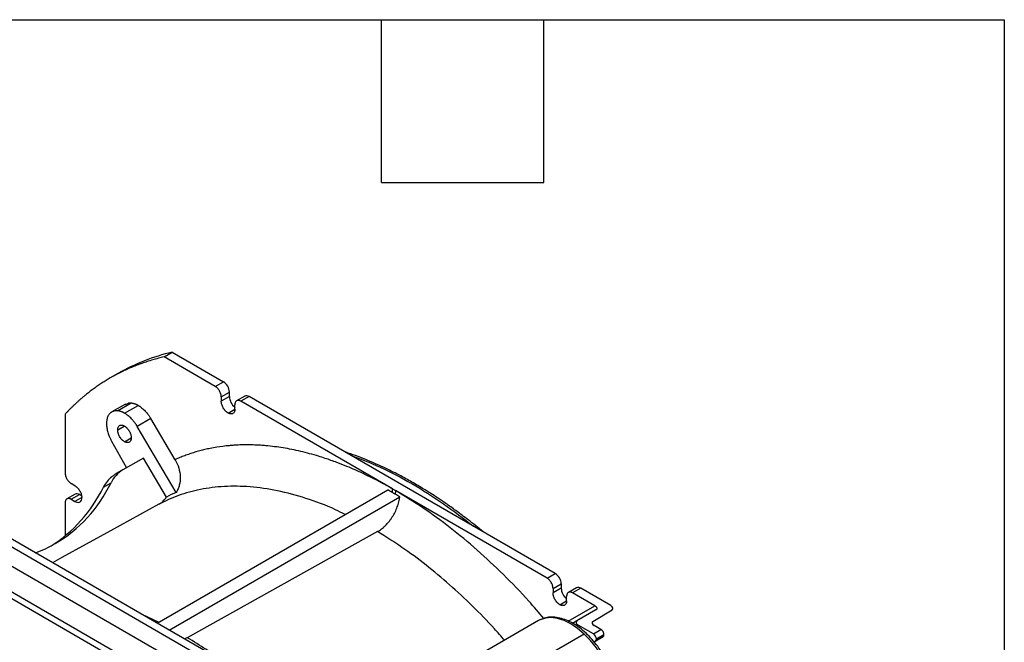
# Model space of a CAD drawing. Header units: millimetres. Extents: x 25 to 1092, y 25 to 838.
# Tile 17 of 17: x 908 to 1092, y 722 to 838. Entities that reach past the tile are written whole.
import ezdxf

# ---------------------------------------------------------------- set-up
doc = ezdxf.new("R2010")
doc.units = ezdxf.units.MM
doc.header["$LTSCALE"] = 4
doc.linetypes.add('SLD-Solid', pattern=[0])
doc.layers.add('TEXT', color=140, linetype='SLD-Solid', lineweight=25)

msp = doc.modelspace()

# ---------------------------------------------------------------- linework, layer by layer
for p, q in [((982.821, 691.403), (815.378, 788.066)), ((978.648, 688.994), (811.205, 785.657)), ((978.084, 688.067), (810.641, 784.73)), ((992.441, 689.444), (833.702, 781.082)), ((934.612, 775.004), (936.14, 775.886)), ((936.14, 775.886), (945.734, 770.348)), ((944.206, 769.466), (934.612, 775.004)), ((980.728, 697.736), (849.148, 773.695)), ((926.055, 771.944), (924.528, 771.062)), ((944.206, 769.466), (945.734, 770.348)), ((945.338, 767.506), (946.865, 768.388)), ((946.865, 767.571), (946.865, 768.388)), ((946.865, 767.571), (945.338, 766.69)), ((945.338, 767.506), (945.338, 766.69)), ((949.742, 767.651), (948.215, 766.769)), ((950.542, 767.572), (949.015, 766.69)), ((977.444, 750.278), (949.015, 766.69)), ((1007.959, 734.426), (950.542, 767.572)), ((927.353, 766.158), (924.808, 764.689)), ((925.881, 764.905), (928.427, 766.375)), ((927.208, 764.451), (929.753, 765.921)), ((927.385, 766.1), (927.925, 766.359)), ((946.611, 764.485), (947.883, 765.22)), ((947.883, 765.22), (947.883, 766.037)), ((916.064, 764.293), (916.064, 753.214)), ((932.111, 763.46), (929.565, 761.99)), ((936.671, 755.742), (932.111, 763.46)), ((925.907, 761.316), (927.103, 762.006)), ((936.877, 749.615), (929.565, 761.99)), ((924.766, 759.219), (927.584, 754.222)), ((927.179, 759.111), (928.452, 759.846)), ((930.734, 756.04), (926.875, 753.813)), ((935.056, 748.727), (930.734, 756.04)), ((926.875, 753.813), (925.475, 753.004)), ((917.902, 750.846), (917.195, 751.254)), ((923.248, 750.592), (924.665, 751.411)), ((933.292, 725.12), (976.554, 750.095)), ((977.444, 750.278), (978.002, 749.956)), ((1006.432, 733.544), (978.002, 749.956)), ((917.922, 749.276), (916.395, 748.394)), ((917.195, 748.315), (918.722, 749.197)), ((917.195, 748.315), (917.902, 747.907)), ((919.175, 748.641), (917.902, 747.907)), ((919.124, 748.965), (918.722, 749.197)), ((935.555, 723.814), (978.817, 748.789)), ((977.961, 749.282), (977.408, 749.601)), ((916.064, 747.662), (916.064, 741.489)), ((974.653, 742.258), (938.969, 722.378)), ((1006.432, 733.544), (1007.959, 734.426)), ((1007.563, 731.584), (1009.091, 732.466)), ((1009.091, 731.649), (1007.563, 730.768)), ((1007.563, 731.584), (1007.563, 730.768)), ((1009.091, 732.466), (1009.091, 731.649)), ((1011.968, 731.729), (1010.44, 730.847)), ((1012.767, 731.65), (1011.24, 730.768)), ((1018.405, 728.395), (1012.767, 731.65)), ((1010.109, 729.298), (1010.109, 730.115)), ((1015.383, 728.376), (1011.24, 730.768)), ((1008.836, 728.563), (1010.109, 729.298)), ((1010.399, 725.498), (1015.383, 728.376)), ((1015.044, 725.426), (1018.65, 727.612)), ((933.581, 725.287), (930.372, 726.806)), ((1015.617, 727.588), (1012.054, 725.531)), ((1004.861, 725.594), (978.998, 710.663)), ((1005.057, 725.699), (1004.861, 725.594)), ((1012.054, 725.531), (1011.242, 725.062)), ((1012.288, 724.742), (1012.03, 724.593)), ((1015.122, 723.106), (1012.288, 724.742)), ((1015.122, 723.106), (1016.536, 723.923)), ((1016.536, 723.923), (1015.288, 724.643)), ((938.969, 722.378), (938.398, 722.172)), ((1013.413, 723.072), (987.55, 708.142)), ((1015.267, 721.612), (1016.936, 722.576)), ((1016.936, 722.576), (1015.522, 721.76)), ((1017.102, 722.943), (1015.688, 722.126)), ((1015.267, 721.612), (1015.522, 721.76))]:
    msp.add_line(p, q)
at = {"flags": 128}
for points in [[(933.626, 747.387), (924.539, 742.397), (915.452, 737.407), (913.687, 736.438)], [(1013.413, 723.072), (1012.178, 724.12), (1010.914, 724.968), (1009.649, 725.599), (1008.411, 725.996), (1007.227, 726.153), (1006.125, 726.065), (1005.129, 725.735), (1005.057, 725.699)], [(1016.86, 704.808), (1017.461, 705.233), (1018.182, 706.022), (1018.74, 707.015), (1019.121, 708.192), (1019.318, 709.525), (1019.326, 710.985), (1019.145, 712.539), (1018.779, 714.152), (1018.236, 715.789), (1017.528, 717.413), (1016.671, 718.987), (1015.685, 720.477), (1014.591, 721.849), (1013.413, 723.072)]]:
    msp.add_lwpolyline(points, dxfattribs=at)
for centre, radius, start, end in [((944.409, 768.276), 2.459, 2.6055, 57.39453), ((949.682, 767.716), 2.821, 182.94507, 230.38005), ((950.073, 766.918), 0.805, 54.38237, 114.30718), ((918.254, 748.542), 0.805, 54.38249, 114.30711), ((1006.634, 732.354), 2.459, 2.60546, 57.39456), ((1011.874, 731.777), 2.786, 182.63041, 230.69541), ((1012.299, 730.996), 0.805, 54.38242, 114.30712), ((1016, 723.033), 1.039, 38.13407, 58.90796), ((1014.46, 722.07), 1.229, 2.60548, 57.39452), ((1015.287, 722.087), 0.402, 305.69804, 5.62038), ((1015.875, 722.886), 1.229, 2.64779, 39.91098), ((1016.702, 722.903), 0.402, 305.69804, 5.62038)]:
    msp.add_arc(centre, radius, start, end)
for centre, major_axis, ratio, start_param, end_param in [((979.251, 679.796), (-53.196, 92.148), 0.5773806, 6.1080411, 6.2831849), ((930.945, 746.925), (-4.209, 6.805), 0.8162248, 6.2584149, 6.7573021), ((929.405, 746.036), (-3.79, 7.047), 0.8162271, 0.1457932, 0.5234281), ((894.041, 772.206), (-17.977, 33.423), 0.8162271, 3.1941601, 3.6650208), ((894.876, 772.688), (-19.962, 32.277), 0.8162248, 3.1168223, 3.6157095), ((894.876, 772.688), (-19.962, 32.277), 0.8162248, 2.9844439, 3.1168223), ((1017.84, 728.069), (0.971, -0.26), 0.5175895, 5.822942, 7.376285), ((1012.854, 725.069), (0.971, -0.26), 0.5175895, 2.663896, 3.4491594), ((1012.854, 725.069), (0.971, -0.26), 0.5175895, 3.4491594, 3.8413208), ((1012.854, 725.069), (0.971, -0.26), 0.5175895, 3.8413208, 4.2346924), ((1015.854, 724.97), (0.971, -0.26), 0.5175895, 2.6813493, 4.2346924)]:
    msp.add_ellipse(centre, major_axis=major_axis, ratio=ratio, start_param=start_param, end_param=end_param)
for points, knots in [([(934.612, 775.004), (934.433, 774.962), (934.074, 774.878), (933.54, 774.743), (933.009, 774.6), (932.482, 774.451), (931.958, 774.294), (931.437, 774.129), (930.921, 773.958), (930.407, 773.779), (929.897, 773.593), (929.561, 773.463), (929.392, 773.398)], [0, 0, 0, 0, 0.1000544, 0.2000762, 0.3000733, 0.4000532, 0.5000235, 0.599992, 0.6999662, 0.7999539, 0.8999626, 1, 1, 1, 1]), ([(929.392, 773.398), (929.224, 773.332), (928.887, 773.198), (928.386, 772.989), (927.89, 772.774), (927.397, 772.55), (926.908, 772.32), (926.423, 772.083), (925.942, 771.838), (925.465, 771.586), (924.992, 771.327), (924.418, 771.002), (923.749, 770.604), (922.988, 770.125), (922.238, 769.626), (921.501, 769.108), (920.775, 768.572), (920.301, 768.199), (920.064, 768.012)], [0, 0, 0, 0, 0.0500211, 0.1000273, 0.1500225, 0.2000103, 0.2499948, 0.2999798, 0.349969, 0.3999665, 0.449976, 0.5000014, 0.5833675, 0.6666966, 0.7500066, 0.8333152, 0.9166404, 1, 1, 1, 1]), ([(945.338, 767.506), (945.337, 767.534), (945.337, 767.589), (945.33, 767.675), (945.319, 767.762), (945.303, 767.851), (945.283, 767.941), (945.241, 768.101), (945.159, 768.332), (945.012, 768.624), (944.832, 768.898), (944.652, 769.109), (944.489, 769.265), (944.349, 769.378), (944.254, 769.436), (944.206, 769.466)], [0, 0, 0, 0, 0.040303, 0.0802865, 0.1201081, 0.1599273, 0.199904, 0.2401957, 0.369967, 0.5000555, 0.629814, 0.7599154, 0.8400033, 0.9196041, 1, 1, 1, 1]), ([(920.064, 768.012), (919.924, 767.898), (919.643, 767.671), (919.227, 767.322), (918.815, 766.967), (918.408, 766.605), (918.006, 766.237), (917.608, 765.862), (917.215, 765.48), (916.826, 765.091), (916.442, 764.696), (916.19, 764.427), (916.064, 764.293)], [0, 0, 0, 0, 0.1000459, 0.2000613, 0.3000537, 0.4000307, 0.5000001, 0.5999695, 0.6999466, 0.7999389, 0.8999542, 1, 1, 1, 1]), ([(927.925, 766.359), (927.965, 766.365), (928.046, 766.376), (928.171, 766.383), (928.297, 766.384), (928.384, 766.378), (928.427, 766.375)], [0, 0, 0, 0, 0.2515359, 0.5017564, 0.7510976, 1, 1, 1, 1]), ([(946.611, 764.485), (946.584, 764.501), (946.53, 764.533), (946.451, 764.588), (946.372, 764.648), (946.294, 764.713), (946.217, 764.783), (946.086, 764.914), (945.907, 765.124), (945.705, 765.431), (945.539, 765.761), (945.434, 766.055), (945.375, 766.302), (945.344, 766.502), (945.34, 766.627), (945.338, 766.69)], [0, 0, 0, 0, 0.0403027, 0.0802858, 0.1201072, 0.1599266, 0.1999037, 0.2401963, 0.3699851, 0.5000559, 0.6298333, 0.7599156, 0.8400205, 0.9196213, 1, 1, 1, 1]), ([(949.015, 766.69), (948.991, 766.703), (948.943, 766.73), (948.873, 766.763), (948.803, 766.79), (948.734, 766.812), (948.665, 766.829), (948.548, 766.848), (948.389, 766.845), (948.21, 766.779), (948.062, 766.656), (947.969, 766.502), (947.916, 766.344), (947.888, 766.198), (947.885, 766.091), (947.883, 766.037)], [0, 0, 0, 0, 0.040303, 0.0802865, 0.120108, 0.1599273, 0.1999039, 0.2401957, 0.369967, 0.5000555, 0.629814, 0.7599154, 0.8400033, 0.9196041, 1, 1, 1, 1]), ([(924.808, 764.689), (924.778, 764.671), (924.718, 764.635), (924.633, 764.574), (924.552, 764.507), (924.474, 764.435), (924.361, 764.316), (924.224, 764.135), (924.078, 763.872), (923.962, 763.574), (923.886, 763.279), (923.842, 763.002), (923.818, 762.753), (923.815, 762.578), (923.814, 762.491)], [0, 0, 0, 0, 0.0480257, 0.0959308, 0.1437832, 0.1916509, 0.2396018, 0.3638519, 0.4880964, 0.6153197, 0.7425453, 0.8283787, 0.9140667, 1, 1, 1, 1]), ([(925.881, 764.905), (925.841, 764.908), (925.76, 764.914), (925.641, 764.914), (925.524, 764.908), (925.411, 764.895), (925.277, 764.872), (925.126, 764.832), (924.961, 764.771), (924.859, 764.716), (924.808, 764.689)], [0, 0, 0, 0, 0.102062, 0.203852, 0.3055253, 0.4072381, 0.5091463, 0.672983, 0.8363844, 1, 1, 1, 1]), ([(927.208, 764.451), (927.162, 764.477), (927.071, 764.528), (926.935, 764.597), (926.799, 764.66), (926.663, 764.716), (926.5, 764.776), (926.309, 764.833), (926.092, 764.881), (925.952, 764.897), (925.881, 764.905)], [0, 0, 0, 0, 0.10038377, 0.200577, 0.30074146, 0.40103907, 0.50163111, 0.6672722, 0.83314694, 1, 1, 1, 1]), ([(928.427, 766.375), (928.473, 766.37), (928.563, 766.361), (928.656, 766.343), (928.703, 766.335)], [0, 0, 0, 0, 0.5023997, 1, 1, 1, 1]), ([(928.703, 766.335), (928.745, 766.326), (928.83, 766.307), (928.96, 766.271), (929.09, 766.229), (929.221, 766.181), (929.353, 766.126), (929.486, 766.064), (929.619, 765.996), (929.708, 765.946), (929.753, 765.921)], [0, 0, 0, 0, 0.1256825, 0.2507813, 0.3754894, 0.5000016, 0.6245136, 0.7492211, 0.8743189, 1, 1, 1, 1]), ([(929.753, 765.921), (929.801, 765.893), (929.896, 765.836), (930.038, 765.744), (930.179, 765.645), (930.32, 765.539), (930.518, 765.381), (930.772, 765.159), (931.072, 764.858), (931.36, 764.533), (931.6, 764.228), (931.799, 763.951), (931.96, 763.709), (932.061, 763.543), (932.111, 763.46)], [0, 0, 0, 0, 0.054733, 0.1093305, 0.1638889, 0.2185048, 0.2732747, 0.3961581, 0.5191567, 0.640896, 0.7627493, 0.8418566, 0.9208425, 1, 1, 1, 1]), ([(947.883, 765.22), (947.883, 765.189), (947.882, 765.128), (947.874, 765.041), (947.862, 764.957), (947.844, 764.877), (947.822, 764.801), (947.775, 764.677), (947.682, 764.523), (947.517, 764.386), (947.315, 764.311), (947.112, 764.307), (946.928, 764.344), (946.771, 764.399), (946.664, 764.456), (946.611, 764.485)], [0, 0, 0, 0, 0.04030268, 0.08028583, 0.12010724, 0.15992661, 0.19990369, 0.24019632, 0.36998509, 0.50005593, 0.62983331, 0.75991562, 0.84002053, 0.91962129, 1, 1, 1, 1]), ([(929.565, 761.99), (929.531, 762.048), (929.462, 762.163), (929.353, 762.332), (929.242, 762.497), (929.127, 762.658), (929.009, 762.816), (928.888, 762.969), (928.763, 763.119), (928.635, 763.265), (928.448, 763.468), (928.196, 763.718), (927.91, 763.966), (927.654, 764.162), (927.431, 764.318), (927.282, 764.407), (927.208, 764.451)], [0, 0, 0, 0, 0.0548347, 0.1093424, 0.1636172, 0.2177544, 0.2718501, 0.3260006, 0.3803017, 0.4348488, 0.4897356, 0.6158068, 0.7425105, 0.8287055, 0.9144101, 1, 1, 1, 1]), ([(923.814, 762.491), (923.814, 762.441), (923.815, 762.341), (923.823, 762.188), (923.835, 762.033), (923.852, 761.875), (923.885, 761.633), (923.947, 761.302), (924.056, 760.881), (924.194, 760.456), (924.341, 760.081), (924.486, 759.757), (924.619, 759.485), (924.717, 759.308), (924.766, 759.219)], [0, 0, 0, 0, 0.0495981, 0.0990976, 0.1485702, 0.198088, 0.2477226, 0.3738104, 0.500013, 0.6261008, 0.7523034, 0.8348991, 0.9173535, 1, 1, 1, 1]), ([(925.907, 761.316), (925.907, 761.346), (925.908, 761.408), (925.916, 761.495), (925.928, 761.579), (925.946, 761.659), (925.968, 761.734), (926.015, 761.859), (926.108, 762.012), (926.273, 762.15), (926.475, 762.225), (926.678, 762.228), (926.862, 762.191), (927.019, 762.136), (927.126, 762.079), (927.179, 762.051)], [0, 0, 0, 0, 0.0403416, 0.0803481, 0.1201772, 0.1599889, 0.1999435, 0.2401995, 0.3701345, 0.5000594, 0.6299946, 0.7599191, 0.8400933, 0.919694, 1, 1, 1, 1]), ([(927.179, 759.111), (927.152, 759.127), (927.099, 759.159), (927.019, 759.214), (926.941, 759.274), (926.863, 759.339), (926.786, 759.409), (926.654, 759.54), (926.475, 759.75), (926.273, 760.058), (926.108, 760.387), (926.003, 760.681), (925.943, 760.928), (925.912, 761.127), (925.908, 761.253), (925.907, 761.316)], [0, 0, 0, 0, 0.0403416, 0.0803481, 0.1201772, 0.1599889, 0.1999435, 0.2401995, 0.3701345, 0.5000594, 0.6299946, 0.7599191, 0.8400933, 0.919694, 1, 1, 1, 1]), ([(927.179, 762.051), (927.206, 762.034), (927.26, 762.002), (927.339, 761.948), (927.418, 761.888), (927.496, 761.823), (927.573, 761.753), (927.704, 761.622), (927.883, 761.412), (928.085, 761.104), (928.251, 760.775), (928.356, 760.481), (928.415, 760.234), (928.446, 760.034), (928.45, 759.909), (928.452, 759.846)], [0, 0, 0, 0, 0.0403416, 0.0803481, 0.1201772, 0.1599889, 0.1999435, 0.2401995, 0.3701345, 0.5000594, 0.6299946, 0.7599191, 0.8400933, 0.919694, 1, 1, 1, 1]), ([(928.452, 759.846), (928.452, 759.815), (928.451, 759.754), (928.443, 759.666), (928.431, 759.583), (928.413, 759.503), (928.391, 759.427), (928.343, 759.303), (928.251, 759.149), (928.085, 759.011), (927.883, 758.937), (927.681, 758.933), (927.497, 758.97), (927.339, 759.025), (927.233, 759.082), (927.179, 759.111)], [0, 0, 0, 0, 0.04034163, 0.08034806, 0.12017716, 0.15998891, 0.19994352, 0.24019946, 0.37013449, 0.50005937, 0.62999458, 0.75991913, 0.84009327, 0.91969401, 1, 1, 1, 1]), ([(950.496, 758.518), (950.327, 758.519), (949.973, 758.521), (949.422, 758.514), (948.827, 758.498), (948.189, 758.47), (947.51, 758.428), (946.27, 758.327), (944.842, 758.148), (943.343, 757.877), (942.274, 757.645), (941.306, 757.402), (940.352, 757.129), (939.41, 756.828), (938.483, 756.496), (937.568, 756.137), (936.97, 755.874), (936.671, 755.742)], [0, 0, 0, 0, 0.0338714, 0.0708901, 0.1110455, 0.1543279, 0.2007291, 0.2502425, 0.4104125, 0.5006928, 0.5719277, 0.6431502, 0.7143868, 0.7856639, 0.8570077, 0.9284444, 1, 1, 1, 1]), ([(977.444, 750.278), (977.261, 750.382), (976.69, 750.707), (975.526, 751.348), (974.028, 752.132), (972.274, 752.995), (970.594, 753.765), (968.798, 754.53), (966.908, 755.272), (965.135, 755.895), (962.867, 756.616), (960.222, 757.333), (957.483, 757.88), (955.305, 758.197), (953.89, 758.35), (952.646, 758.444), (951.587, 758.499), (950.867, 758.512), (950.496, 758.518)], [0, 0, 0, 0, 0.019669, 0.0613542, 0.1251665, 0.1807433, 0.250315, 0.3066161, 0.3754017, 0.4559703, 0.5005631, 0.6251917, 0.7498366, 0.8100785, 0.8749401, 0.9140257, 0.9557132, 1, 1, 1, 1]), ([(994.47, 742.213), (994.466, 742.217), (993.539, 743.016), (991.828, 744.343), (989.486, 746.114), (987.555, 747.481), (985.993, 748.536), (984.846, 749.281), (983.921, 749.864), (983.013, 750.424), (981.582, 751.277), (979.501, 752.45), (976.493, 754.002), (972.951, 755.576), (970.206, 756.659), (968.788, 757.081), (968.636, 757.127)], [0, 0, 0, 0, 0.000536, 0.1103838, 0.2002676, 0.2743703, 0.3346937, 0.3812406, 0.4070492, 0.4413917, 0.4859579, 0.5719752, 0.6810036, 0.8324847, 0.9820563, 1, 1, 1, 1]), ([(969.506, 756.624), (971.371, 755.913), (975.194, 754.455), (981.061, 751.354), (986.938, 747.677), (990.772, 744.714), (992.647, 743.265)], [0, 0, 0, 0, 0.2435614, 0.4993109, 0.7551552, 1, 1, 1, 1]), ([(916.064, 753.214), (916.064, 753.186), (916.065, 753.131), (916.072, 753.045), (916.083, 752.958), (916.098, 752.869), (916.118, 752.779), (916.16, 752.619), (916.242, 752.388), (916.389, 752.096), (916.569, 751.822), (916.749, 751.611), (916.913, 751.455), (917.053, 751.342), (917.147, 751.284), (917.195, 751.254)], [0, 0, 0, 0, 0.040303, 0.0802865, 0.1201081, 0.1599273, 0.199904, 0.2401957, 0.369967, 0.5000555, 0.629814, 0.7599154, 0.8400033, 0.9196041, 1, 1, 1, 1]), ([(925.475, 753.004), (925.418, 752.971), (925.305, 752.903), (925.139, 752.794), (924.977, 752.68), (924.872, 752.599), (924.82, 752.558)], [0, 0, 0, 0, 0.249939, 0.4999186, 0.7499389, 1, 1, 1, 1]), ([(937.631, 752.548), (937.65, 752.002), (937.595, 751.48), (937.404, 750.735), (937.322, 750.493), (937.125, 750.037), (937.01, 749.82), (936.878, 749.615)], [0, 0, 0, 0, 0.5, 0.5, 0.75, 0.75, 1, 1, 1, 1]), ([(917.902, 750.846), (917.929, 750.83), (917.982, 750.798), (918.062, 750.743), (918.141, 750.684), (918.218, 750.619), (918.295, 750.548), (918.427, 750.418), (918.606, 750.208), (918.808, 749.9), (918.974, 749.571), (919.078, 749.276), (919.138, 749.03), (919.169, 748.83), (919.173, 748.705), (919.175, 748.642)], [0, 0, 0, 0, 0.0402787, 0.0802468, 0.1200629, 0.1598872, 0.19988, 0.2401996, 0.3700528, 0.5000576, 0.6299108, 0.7599158, 0.840125, 0.9197252, 1, 1, 1, 1]), ([(968.552, 745.475), (967.953, 745.78), (965.486, 747.038), (961.224, 748.567), (955.859, 750.027), (950.738, 750.75), (945.912, 750.823), (941.436, 750.256), (937.314, 749.157), (934.843, 747.971), (933.626, 747.387)], [0, 0, 0, 0, 0.0459919, 0.1895863, 0.3316833, 0.4716571, 0.6089385, 0.7430265, 0.8734957, 1, 1, 1, 1]), ([(1005.826, 726.003), (1004.901, 727.09), (1002.45, 729.973), (998.266, 734.264), (993.332, 738.879), (988.279, 743.051), (983.156, 746.81), (979.719, 748.908), (978.002, 749.956)], [0, 0, 0, 0, 0.1079842, 0.2863219, 0.4646325, 0.6434536, 0.8219531, 1, 1, 1, 1]), ([(917.195, 748.315), (917.171, 748.328), (917.124, 748.355), (917.053, 748.388), (916.983, 748.415), (916.914, 748.437), (916.845, 748.454), (916.728, 748.473), (916.569, 748.47), (916.39, 748.404), (916.242, 748.281), (916.149, 748.127), (916.096, 747.969), (916.069, 747.823), (916.065, 747.716), (916.064, 747.662)], [0, 0, 0, 0, 0.040303, 0.0802865, 0.1201081, 0.1599273, 0.199904, 0.2401957, 0.369967, 0.5000555, 0.629814, 0.7599154, 0.8400033, 0.9196041, 1, 1, 1, 1]), ([(918.861, 747.856), (918.961, 747.931), (919.04, 748.039), (919.147, 748.306), (919.175, 748.466), (919.175, 748.642)], [0, 0, 0, 0, 0.5, 0.5, 1, 1, 1, 1]), ([(974.653, 742.258), (974.905, 742.399), (975.154, 742.564), (975.522, 742.847), (975.644, 742.947), (975.886, 743.159), (976.007, 743.272), (976.362, 743.624), (976.587, 743.877), (976.91, 744.28), (977.015, 744.418), (977.219, 744.704), (977.319, 744.852), (977.604, 745.299), (977.777, 745.605), (978.091, 746.234), (978.232, 746.559), (978.471, 747.204), (978.57, 747.524), (978.726, 748.162), (978.783, 748.481), (978.817, 748.789)], [0, 0, 0, 0, 0.125, 0.125, 0.1875, 0.1875, 0.25, 0.25, 0.375, 0.375, 0.4375, 0.4375, 0.5, 0.5, 0.625, 0.625, 0.75, 0.75, 0.875, 0.875, 1, 1, 1, 1]), ([(998.466, 721.902), (997.833, 722.63), (995.879, 724.877), (992.436, 728.369), (988.156, 732.366), (983.735, 736.037), (979.222, 739.396), (976.178, 741.303), (974.653, 742.258)], [0, 0, 0, 0, 0.0858704, 0.2650375, 0.4465626, 0.6299328, 0.814602, 1, 1, 1, 1]), ([(1007.563, 731.584), (1007.563, 731.612), (1007.562, 731.667), (1007.555, 731.753), (1007.544, 731.84), (1007.529, 731.929), (1007.509, 732.019), (1007.467, 732.179), (1007.385, 732.41), (1007.237, 732.702), (1007.058, 732.976), (1006.878, 733.187), (1006.714, 733.343), (1006.574, 733.456), (1006.479, 733.514), (1006.432, 733.544)], [0, 0, 0, 0, 0.040303, 0.0802865, 0.1201081, 0.1599273, 0.199904, 0.2401957, 0.369967, 0.5000555, 0.629814, 0.7599154, 0.8400033, 0.9196041, 1, 1, 1, 1]), ([(1008.836, 728.563), (1008.809, 728.579), (1008.756, 728.611), (1008.676, 728.666), (1008.597, 728.726), (1008.52, 728.791), (1008.443, 728.861), (1008.311, 728.992), (1008.132, 729.202), (1007.93, 729.51), (1007.764, 729.839), (1007.66, 730.133), (1007.6, 730.38), (1007.569, 730.58), (1007.565, 730.705), (1007.563, 730.768)], [0, 0, 0, 0, 0.0403027, 0.0802858, 0.1201072, 0.1599266, 0.1999037, 0.2401963, 0.3699851, 0.5000559, 0.6298333, 0.7599156, 0.8400205, 0.9196213, 1, 1, 1, 1]), ([(1011.24, 730.768), (1011.216, 730.781), (1011.169, 730.808), (1011.098, 730.841), (1011.028, 730.868), (1010.959, 730.89), (1010.891, 730.907), (1010.774, 730.926), (1010.615, 730.923), (1010.435, 730.857), (1010.288, 730.734), (1010.195, 730.58), (1010.142, 730.422), (1010.114, 730.276), (1010.111, 730.169), (1010.109, 730.115)], [0, 0, 0, 0, 0.040303, 0.0802865, 0.1201081, 0.1599273, 0.199904, 0.2401957, 0.369967, 0.5000555, 0.629814, 0.7599154, 0.8400033, 0.9196041, 1, 1, 1, 1]), ([(1010.109, 729.298), (1010.108, 729.268), (1010.107, 729.206), (1010.1, 729.119), (1010.087, 729.035), (1010.07, 728.955), (1010.047, 728.88), (1010, 728.755), (1009.908, 728.601), (1009.742, 728.464), (1009.54, 728.389), (1009.337, 728.385), (1009.154, 728.422), (1008.996, 728.477), (1008.89, 728.535), (1008.836, 728.563)], [0, 0, 0, 0, 0.0403027, 0.0802858, 0.1201072, 0.1599266, 0.1999037, 0.2401963, 0.3699851, 0.5000559, 0.6298333, 0.7599156, 0.8400205, 0.9196213, 1, 1, 1, 1]), ([(1015.383, 728.376), (1015.405, 728.363), (1015.45, 728.336), (1015.511, 728.294), (1015.568, 728.25), (1015.637, 728.187), (1015.71, 728.105), (1015.772, 727.999), (1015.803, 727.891), (1015.793, 727.791), (1015.755, 727.709), (1015.7, 727.642), (1015.645, 727.606), (1015.617, 727.588)], [0, 0, 0, 0, 0.0634116, 0.1261305, 0.1883899, 0.2504281, 0.3782359, 0.5005695, 0.6298557, 0.7502928, 0.8368274, 0.9188909, 1, 1, 1, 1]), ([(1016.765, 704.765), (1016.792, 704.776), (1017.143, 704.923), (1017.711, 705.407), (1018.429, 706.204), (1018.979, 707.192), (1019.371, 708.33), (1019.593, 709.612), (1019.638, 711.012), (1019.506, 712.498), (1019.2, 714.038), (1018.728, 715.599), (1018.102, 717.151), (1017.334, 718.665), (1016.44, 720.11), (1015.436, 721.459), (1014.342, 722.687), (1013.177, 723.768), (1011.961, 724.681), (1010.713, 725.405), (1009.457, 725.921), (1008.215, 726.213), (1007.023, 726.262), (1005.963, 726.105), (1005.362, 725.824), (1005.095, 725.699)], [0, 0, 0, 0, 0.0035363, 0.0468451, 0.0900014, 0.1336503, 0.1782497, 0.2237747, 0.2698868, 0.3162279, 0.3625427, 0.4087723, 0.4549215, 0.5010204, 0.5471086, 0.5932243, 0.6394034, 0.6856911, 0.7321291, 0.7787414, 0.825503, 0.8722073, 0.9184546, 0.9637582, 1, 1, 1, 1]), ([(945.493, 718.077), (944.51, 718.779), (942.345, 720.327), (940.161, 721.654), (938.969, 722.378)], [0, 0, 0, 0, 0.4541124, 1, 1, 1, 1])]:
    msp.add_open_spline(points, degree=3, knots=knots)
for points in [[(936.671, 755.742), (936.965, 755.245), (937.193, 754.725), (937.357, 754.181)], [(937.357, 754.181), (937.52, 753.637), (937.612, 753.093), (937.631, 752.548)], [(977.408, 749.601), (977.123, 749.765), (976.839, 749.93), (976.554, 750.095)], [(977.408, 749.601), (977.434, 749.839), (977.445, 750.065), (977.444, 750.278)], [(978.002, 749.956), (978.001, 749.744), (977.988, 749.519), (977.961, 749.282)], [(933.626, 747.387), (933.91, 747.542), (934.171, 747.731), (934.41, 747.953)], [(934.41, 747.953), (934.654, 748.181), (934.869, 748.439), (935.056, 748.727)], [(936.878, 749.615), (936.26, 749.341), (935.653, 749.045), (935.056, 748.727)], [(978.817, 748.789), (978.531, 748.953), (978.246, 749.117), (977.961, 749.282)], [(917.902, 747.907), (918.023, 747.837), (918.143, 747.788), (918.259, 747.76)], [(918.259, 747.76), (918.405, 747.725), (918.544, 747.725), (918.666, 747.76)], [(918.666, 747.76), (918.737, 747.78), (918.803, 747.813), (918.861, 747.856)]]:
    msp.add_open_spline(points, degree=3)
at = {"layer": 'TEXT'}
for p, q in [((25.4, 838.2), (1092.2, 838.2)), ((975.36, 807.72), (975.36, 838.2)), ((1005.84, 807.72), (1005.84, 838.2)), ((1092.2, 838.2), (1092.2, 25.4)), ((975.36, 807.72), (1005.84, 807.72))]:
    msp.add_line(p, q, dxfattribs=at)

doc.saveas('drawing.dxf')
